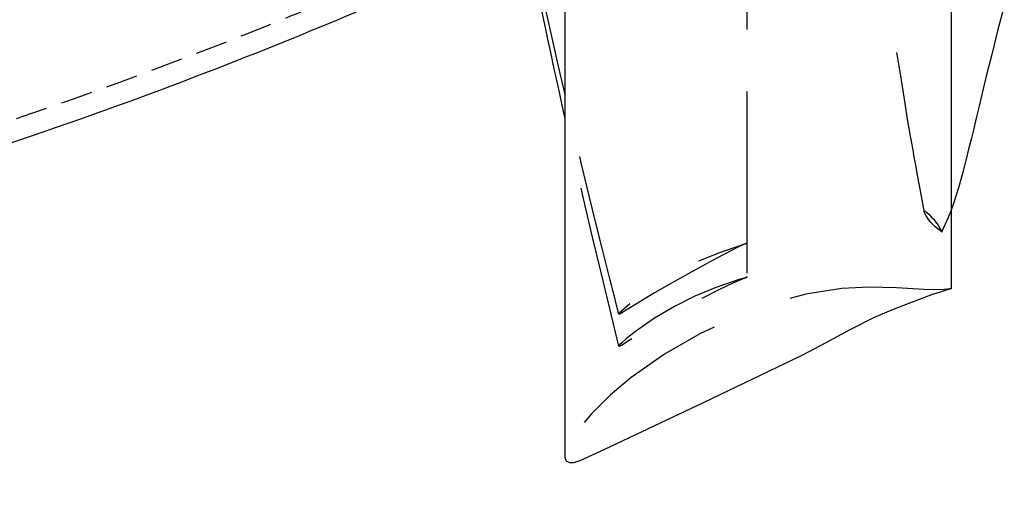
# Model space of a CAD drawing. Extents: x -184.4 to -118.8, y 116.3 to 158.3.
# Tile 11 of 16: x -152.8 to -141.3, y 137.4 to 143.1. Entities that reach past the tile are written whole.
import ezdxf

# ---------------------------------------------------------------- set-up
doc = ezdxf.new("R2010")
doc.units = 0
doc.header["$LTSCALE"] = 1.5
doc.header["$MEASUREMENT"] = 0
doc.linetypes.add('HIDDEN', pattern=[0.375, 0.25, -0.125])
doc.linetypes.add('SLDHIDDEN0', pattern=[1.905, 1.27, -0.635])
doc.layers.add('DUCT', color=30, linetype='CONTINUOUS')
doc.layers.add('HULL', color=7, linetype='CONTINUOUS')

msp = doc.modelspace()

# ---------------------------------------------------------------- linework, layer by layer
at = {"layer": 'DUCT', "linetype": 'CONTINUOUS'}
for p, q in [((-146.425, 138.014), (-146.425, 157.074)), ((-141.899, 155.104), (-141.899, 139.984))]:
    msp.add_line(p, q, dxfattribs=at)
at = {"layer": 'DUCT', "linetype": 'SLDHIDDEN0', "flags": 128}
for points in [[(-142.212, 140.88), (-142.254, 141.114), (-142.287, 141.298), (-142.312, 141.434), (-142.33, 141.528), (-142.345, 141.614), (-142.374, 141.774), (-142.404, 141.952), (-142.445, 142.207), (-142.493, 142.508), (-142.544, 142.817), (-142.589, 143.089), (-142.63, 143.332), (-142.668, 143.549), (-142.707, 143.759), (-142.752, 143.997), (-142.804, 144.262), (-142.865, 144.555), (-142.912, 144.762), (-142.959, 144.974), (-143.001, 145.163), (-143.038, 145.323), (-143.069, 145.456), (-143.093, 145.563), (-143.106, 145.62), (-143.117, 145.669), (-143.132, 145.74), (-143.153, 145.835), (-143.176, 145.953), (-143.198, 146.08), (-143.213, 146.185), (-143.22, 146.243), (-143.225, 146.291), (-143.228, 146.337), (-143.231, 146.397), (-143.228, 146.465), (-143.217, 146.528), (-143.188, 146.585), (-143.142, 146.622), (-143.074, 146.647), (-143.004, 146.666), (-142.93, 146.692), (-142.871, 146.723)], [(-144.294, 145.155), (-144.294, 142.583), (-144.293, 140.52)], [(-144.294, 144.931), (-144.294, 142.265), (-144.293, 140.121)], [(-145.797, 139.687), (-145.823, 139.792), (-145.849, 139.894), (-145.867, 139.965), (-145.882, 140.025), (-145.898, 140.086), (-145.913, 140.149), (-145.992, 140.46), (-146.065, 140.752), (-146.14, 141.058), (-146.235, 141.447), (-146.334, 141.862), (-146.425, 142.254)], [(-145.797, 139.31), (-145.904, 139.753), (-146.009, 140.189), (-146.105, 140.59), (-146.191, 140.956), (-146.268, 141.288), (-146.335, 141.58), (-146.393, 141.838), (-146.425, 141.982)], [(-142.004, 140.649), (-142.004, 140.649), (-142.004, 140.649), (-142.004, 140.649), (-142.004, 140.649), (-142.005, 140.65), (-142.006, 140.65), (-142.007, 140.652), (-142.009, 140.653), (-142.013, 140.657), (-142.017, 140.66), (-142.021, 140.663), (-142.054, 140.688), (-142.084, 140.712), (-142.111, 140.737), (-142.136, 140.763), (-142.162, 140.795), (-142.184, 140.827), (-142.195, 140.845), (-142.204, 140.861), (-142.211, 140.878), (-142.213, 140.887), (-142.214, 140.891), (-142.212, 140.893), (-142.211, 140.894), (-142.211, 140.894), (-142.21, 140.894), (-142.208, 140.895), (-142.206, 140.894), (-142.204, 140.894), (-142.193, 140.887), (-142.185, 140.881), (-142.155, 140.854), (-142.127, 140.826), (-142.102, 140.799), (-142.08, 140.771), (-142.05, 140.731), (-142.027, 140.689), (-142.004, 140.649)], [(-141.899, 140.906), (-141.931, 140.822), (-142.009, 140.65)], [(-144.292, 140.52), (-144.292, 140.52), (-144.292, 140.52), (-144.292, 140.52), (-144.292, 140.52), (-144.292, 140.52), (-144.292, 140.52), (-144.293, 140.52), (-144.295, 140.519), (-144.299, 140.517), (-144.316, 140.51), (-144.383, 140.479), (-144.646, 140.343), (-144.905, 140.202), (-145.144, 140.07), (-145.378, 139.935), (-145.601, 139.799), (-145.709, 139.732), (-145.76, 139.7), (-145.785, 139.687), (-145.792, 139.685), (-145.795, 139.685), (-145.797, 139.687), (-145.796, 139.691), (-145.794, 139.696), (-145.787, 139.704), (-145.767, 139.725), (-145.664, 139.817), (-145.445, 139.982), (-145.214, 140.128), (-144.978, 140.256), (-144.857, 140.313), (-144.612, 140.41), (-144.454, 140.465), (-144.373, 140.492), (-144.333, 140.506), (-144.312, 140.513), (-144.302, 140.516), (-144.299, 140.518), (-144.295, 140.519), (-144.294, 140.52), (-144.293, 140.52), (-144.293, 140.52), (-144.292, 140.52), (-144.292, 140.52), (-144.292, 140.52), (-144.292, 140.52), (-144.292, 140.52), (-144.292, 140.52), (-144.292, 140.52), (-144.292, 140.52), (-144.292, 140.52), (-144.292, 140.52), (-144.292, 140.52), (-144.292, 140.52), (-144.292, 140.52), (-144.292, 140.52), (-144.292, 140.52), (-144.292, 140.52)], [(-144.292, 140.122), (-144.292, 140.122), (-144.292, 140.122), (-144.292, 140.122), (-144.292, 140.122), (-144.292, 140.122), (-144.292, 140.122), (-144.293, 140.122), (-144.295, 140.121), (-144.299, 140.12), (-144.316, 140.114), (-144.383, 140.092), (-144.646, 140.004), (-144.905, 139.897), (-145.144, 139.776), (-145.378, 139.637), (-145.601, 139.482), (-145.709, 139.396), (-145.76, 139.351), (-145.785, 139.328), (-145.792, 139.32), (-145.795, 139.315), (-145.797, 139.311), (-145.796, 139.309), (-145.794, 139.309), (-145.787, 139.311), (-145.767, 139.323), (-145.664, 139.389), (-145.445, 139.527), (-145.214, 139.664), (-144.978, 139.793), (-144.857, 139.857), (-144.612, 139.981), (-144.454, 140.055), (-144.373, 140.09), (-144.333, 140.106), (-144.312, 140.114), (-144.302, 140.118), (-144.299, 140.119), (-144.295, 140.121), (-144.294, 140.121), (-144.293, 140.122), (-144.293, 140.122), (-144.292, 140.122), (-144.292, 140.122), (-144.292, 140.122), (-144.292, 140.122), (-144.292, 140.122), (-144.292, 140.122), (-144.292, 140.122), (-144.292, 140.122), (-144.292, 140.122), (-144.292, 140.122), (-144.292, 140.122), (-144.292, 140.122), (-144.292, 140.122), (-144.292, 140.122), (-144.292, 140.122), (-144.292, 140.122)], [(-141.899, 139.984), (-141.899, 139.984), (-141.899, 139.984), (-141.899, 139.984), (-141.899, 139.984), (-141.899, 139.984), (-141.899, 139.984), (-141.9, 139.984), (-141.9, 139.984), (-141.901, 139.984), (-141.903, 139.983), (-141.907, 139.983), (-141.913, 139.982), (-141.921, 139.981), (-141.939, 139.979), (-141.979, 139.976), (-142.059, 139.973), (-142.219, 139.974), (-142.539, 139.993), (-142.859, 140.004), (-143.179, 139.986), (-143.601, 139.921), (-144.014, 139.811), (-144.413, 139.659), (-144.845, 139.454), (-145.259, 139.215), (-145.651, 138.941), (-145.893, 138.738), (-146.117, 138.515), (-146.224, 138.389), (-146.32, 138.255), (-146.4, 138.11), (-146.424, 138.034), (-146.425, 138.014)]]:
    msp.add_lwpolyline(points, dxfattribs=at)
at = {"layer": 'DUCT', "linetype": 'CONTINUOUS', "flags": 128}
for points in [[(-146.425, 142.254), (-146.435, 142.298), (-146.484, 142.509), (-146.532, 142.719), (-146.579, 142.928), (-146.625, 143.136), (-146.671, 143.343), (-146.715, 143.543), (-146.753, 143.715), (-146.775, 143.817), (-146.793, 143.904), (-146.809, 143.975), (-146.821, 144.031), (-146.831, 144.079), (-146.835, 144.097)], [(-146.425, 141.982), (-146.444, 142.066), (-146.49, 142.273), (-146.517, 142.397), (-146.542, 142.513), (-146.566, 142.621), (-146.587, 142.72), (-146.607, 142.812), (-146.629, 142.912), (-146.658, 143.048), (-146.701, 143.251), (-146.754, 143.501), (-146.797, 143.706)], [(-141.274, 143.302), (-141.348, 143.025), (-141.418, 142.747), (-141.481, 142.495), (-141.533, 142.278), (-141.577, 142.094), (-141.599, 142), (-141.619, 141.918), (-141.636, 141.846), (-141.66, 141.751), (-141.692, 141.622), (-141.725, 141.489), (-141.764, 141.337), (-141.81, 141.17), (-141.865, 140.996), (-141.899, 140.906)], [(-141.899, 139.984), (-141.899, 139.984), (-141.899, 139.984), (-141.899, 139.984), (-141.899, 139.984), (-141.899, 139.984), (-141.9, 139.984), (-141.9, 139.983), (-141.902, 139.983), (-141.905, 139.982), (-141.91, 139.98), (-141.917, 139.978), (-141.931, 139.974), (-141.957, 139.966), (-142.014, 139.949), (-142.128, 139.911), (-142.354, 139.828), (-142.578, 139.742), (-142.799, 139.647), (-143.085, 139.502), (-143.366, 139.349), (-143.65, 139.2), (-144.227, 138.922), (-144.806, 138.647), (-145.385, 138.372), (-145.674, 138.234), (-145.963, 138.096), (-146.254, 137.963), (-146.331, 137.94), (-146.371, 137.94), (-146.406, 137.958), (-146.421, 137.984), (-146.425, 138.014)]]:
    msp.add_lwpolyline(points, dxfattribs=at)
at = {"layer": 'HULL', "linetype": 'HIDDEN'}
for points, knots in [([(-179.437, 141.187), (-179.369, 141.191), (-179.301, 141.195), (-177.366, 141.307), (-175.511, 141.437), (-172.318, 141.721), (-170.971, 141.858), (-168.556, 142.133), (-167.489, 142.267), (-164.929, 142.637), (-163.427, 142.894), (-160.453, 143.487), (-158.989, 143.823), (-156.103, 144.601), (-154.681, 145.043), (-152.413, 145.852), (-151.552, 146.183), (-150.525, 146.608), (-150.345, 146.684), (-150.166, 146.761)], [86.692452, 86.692452, 86.692452, 86.692452, 86.900841, 86.900841, 92.594316, 92.594316, 96.730226, 96.730226, 100.061417, 100.061417, 104.806612, 104.806612, 109.551807, 109.551807, 114.297002, 114.297002, 117.231129, 117.231129, 117.858875, 117.858875, 117.858875, 117.858875]), ([(-179.437, 140.686), (-179.322, 140.693), (-179.206, 140.7), (-177.305, 140.811), (-175.527, 140.936), (-172.51, 141.201), (-171.263, 141.326), (-168.776, 141.602), (-167.544, 141.753), (-165.001, 142.122), (-163.68, 142.345), (-161.051, 142.851), (-159.752, 143.133), (-157.188, 143.776), (-155.919, 144.138), (-153.603, 144.888), (-152.547, 145.265), (-150.988, 145.875), (-150.475, 146.085), (-149.969, 146.301)], [86.663577, 86.663577, 86.663577, 86.663577, 87.015884, 87.015884, 92.45252, 92.45252, 96.275814, 96.275814, 100.099107, 100.099107, 104.254415, 104.254415, 108.409722, 108.409722, 112.56503, 112.56503, 116.105941, 116.105941, 117.858875, 117.858875, 117.858875, 117.858875]), ([(-179.437, 137.682), (-177.605, 137.784), (-174.437, 137.999), (-169.94, 138.439), (-165.933, 138.925), (-161.927, 139.596), (-157.915, 140.457), (-153.9, 141.586), (-150.867, 142.677), (-149.172, 143.379), (-148.788, 143.544)], [86.493229, 86.493229, 86.493229, 86.493229, 91.998394, 96.017362, 100.048491, 104.104215, 108.197734, 112.354283, 116.605589, 117.858875, 117.858875, 117.858875, 117.858875])]:
    msp.add_open_spline(points, degree=3, knots=knots, dxfattribs=at)
at = {"layer": 'HULL'}
msp.add_open_spline([(-179.437, 137.431), (-178.949, 137.459), (-178.461, 137.488), (-175.806, 137.654), (-173.64, 137.825), (-169.316, 138.258), (-167.156, 138.509), (-163.359, 139.096), (-161.719, 139.395), (-158.458, 140.093), (-156.837, 140.497), (-153.634, 141.437), (-152.052, 141.974), (-149.922, 142.8), (-149.353, 143.031), (-148.788, 143.272)], degree=3, knots=[86.479217, 86.479217, 86.479217, 86.479217, 87.943917, 87.943917, 94.451676, 94.451676, 100.959435, 100.959435, 105.945501, 105.945501, 110.931566, 110.931566, 115.917632, 115.917632, 117.752109, 117.752109, 117.752109, 117.752109], dxfattribs=at)

doc.saveas('drawing.dxf')
